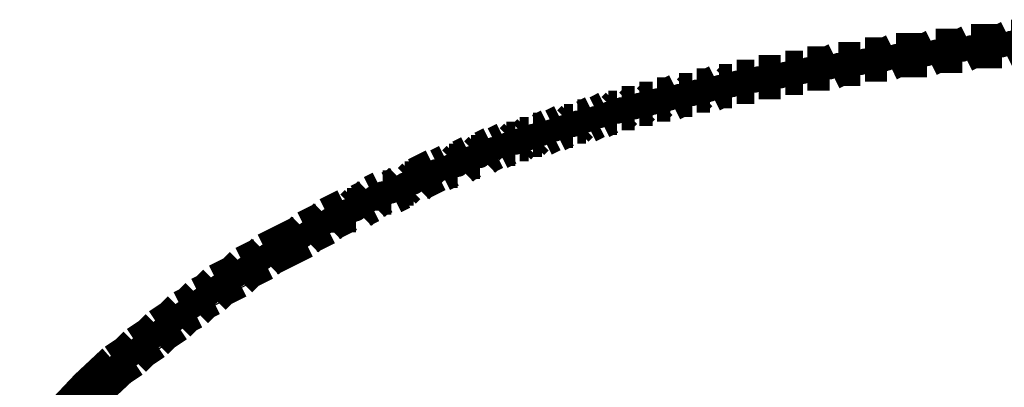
# Model space of a CAD drawing. Extents: x -0.07 to 0.95, y -0.15 to 2.1.
# Tile 18 of 30: x 0.3211 to 0.34335, y 1.5398 to 1.5481. Entities that reach past the tile are written whole.
import ezdxf

# ---------------------------------------------------------------- set-up
doc = ezdxf.new("R2010")
doc.units = 0
doc.layers.get('0').update_dxf_attribs({"linetype": 'CONTINUOUS'})
doc.layers.add('gto', color=2, linetype='CONTINUOUS')

# ---------------------------------------------------------------- blocks, each defined once
blk = doc.blocks.new('D43')
at = {"const_width": 0.00025}
blk.add_lwpolyline([(-0.000125, 0, 1), (0.000125, 0, 1)], format="xyb", close=True, dxfattribs=at)

msp = doc.modelspace()

# ---------------------------------------------------------------- linework, layer by layer
at = {"layer": 'gto', "color": 2, "const_width": 0.001}
for points in [[(0.3424, 1.5474), (0.3426, 1.5475)], [(0.3426, 1.5475), (0.3428, 1.5475)], [(0.3428, 1.5475), (0.343, 1.5475)], [(0.343, 1.5475), (0.3431, 1.5475)], [(0.3431, 1.5475), (0.3433, 1.5475)], [(0.3433, 1.5475), (0.3435, 1.5476)], [(0.3435, 1.5476), (0.3437, 1.5476)], [(0.3437, 1.5476), (0.3439, 1.5476)], [(0.3407, 1.5472), (0.3409, 1.5473)], [(0.3409, 1.5473), (0.3411, 1.5473)], [(0.3411, 1.5473), (0.3412, 1.5473)], [(0.3412, 1.5473), (0.3414, 1.5473)], [(0.3414, 1.5473), (0.3416, 1.5473)], [(0.3416, 1.5473), (0.3418, 1.5474)], [(0.3418, 1.5474), (0.3419, 1.5474)], [(0.3419, 1.5474), (0.3421, 1.5474)], [(0.3421, 1.5474), (0.3423, 1.5474)], [(0.3423, 1.5474), (0.3424, 1.5474)], [(0.3388, 1.5469), (0.3389, 1.547)], [(0.3389, 1.547), (0.3391, 1.547)], [(0.3391, 1.547), (0.3392, 1.547)], [(0.3392, 1.547), (0.3394, 1.547)], [(0.3394, 1.547), (0.3396, 1.5471)], [(0.3396, 1.5471), (0.3397, 1.5471)], [(0.3397, 1.5471), (0.3399, 1.5471)], [(0.3399, 1.5471), (0.3401, 1.5471)], [(0.3401, 1.5471), (0.3402, 1.5472)], [(0.3402, 1.5472), (0.3404, 1.5472)], [(0.3404, 1.5472), (0.3406, 1.5472)], [(0.3406, 1.5472), (0.3407, 1.5472)], [(0.3377, 1.5467), (0.3378, 1.5468)], [(0.3378, 1.5468), (0.338, 1.5468)], [(0.338, 1.5468), (0.3381, 1.5468)], [(0.3381, 1.5468), (0.3383, 1.5468)], [(0.3383, 1.5468), (0.3384, 1.5469)], [(0.3384, 1.5469), (0.3386, 1.5469)], [(0.3386, 1.5469), (0.3388, 1.5469)], [(0.3367, 1.5465), (0.3369, 1.5466)], [(0.3369, 1.5466), (0.337, 1.5466)], [(0.337, 1.5466), (0.3372, 1.5466)], [(0.3372, 1.5466), (0.3373, 1.5467)], [(0.3373, 1.5467), (0.3375, 1.5467)], [(0.3375, 1.5467), (0.3377, 1.5467)], [(0.3358, 1.5463), (0.336, 1.5464)], [(0.336, 1.5464), (0.3361, 1.5464)], [(0.3361, 1.5464), (0.3363, 1.5464)], [(0.3363, 1.5464), (0.3364, 1.5465)], [(0.3364, 1.5465), (0.3366, 1.5465)], [(0.3366, 1.5465), (0.3367, 1.5465)], [(0.3346, 1.546), (0.3347, 1.5461)], [(0.3347, 1.5461), (0.3349, 1.5461)], [(0.3349, 1.5461), (0.335, 1.5461)], [(0.335, 1.5461), (0.3351, 1.5462)], [(0.3351, 1.5462), (0.3352, 1.5462)], [(0.3352, 1.5462), (0.3354, 1.5462)], [(0.3354, 1.5462), (0.3355, 1.5463)], [(0.3355, 1.5463), (0.3357, 1.5463)], [(0.3357, 1.5463), (0.3358, 1.5463)], [(0.3339, 1.5458), (0.3341, 1.5459)], [(0.3341, 1.5459), (0.3342, 1.5459)], [(0.3342, 1.5459), (0.3344, 1.546)], [(0.3344, 1.546), (0.3346, 1.546)], [(0.3332, 1.5456), (0.3334, 1.5457)], [(0.3334, 1.5457), (0.3336, 1.5457)], [(0.3336, 1.5457), (0.3337, 1.5458)], [(0.3337, 1.5458), (0.3339, 1.5458)], [(0.3326, 1.5454), (0.3327, 1.5455)], [(0.3327, 1.5455), (0.3329, 1.5455)], [(0.3329, 1.5455), (0.3331, 1.5456)], [(0.3331, 1.5456), (0.3332, 1.5456)], [(0.3319, 1.5452), (0.3321, 1.5453)], [(0.3321, 1.5453), (0.3323, 1.5453)], [(0.3323, 1.5453), (0.3324, 1.5454)], [(0.3324, 1.5454), (0.3326, 1.5454)], [(0.3311, 1.5449), (0.3313, 1.545)], [(0.3313, 1.545), (0.3315, 1.545)], [(0.3315, 1.545), (0.3316, 1.5451)], [(0.3316, 1.5451), (0.3318, 1.5452)], [(0.3318, 1.5452), (0.3319, 1.5452)], [(0.3306, 1.5447), (0.3308, 1.5448)], [(0.3308, 1.5448), (0.331, 1.5448)], [(0.331, 1.5448), (0.3311, 1.5449)], [(0.3301, 1.5445), (0.3303, 1.5446)], [(0.3303, 1.5446), (0.3305, 1.5447)], [(0.3305, 1.5447), (0.3306, 1.5447)], [(0.3297, 1.5443), (0.3298, 1.5444)], [(0.3298, 1.5444), (0.33, 1.5444)], [(0.33, 1.5444), (0.3301, 1.5445)], [(0.329, 1.544), (0.3291, 1.5441)], [(0.3291, 1.5441), (0.3293, 1.5442)], [(0.3293, 1.5442), (0.3295, 1.5442)], [(0.3295, 1.5442), (0.3297, 1.5443)], [(0.3287, 1.5438), (0.3288, 1.5439)], [(0.3288, 1.5439), (0.329, 1.544)], [(0.3281, 1.5436), (0.3283, 1.5437)], [(0.3283, 1.5437), (0.3285, 1.5438)], [(0.3285, 1.5438), (0.3287, 1.5438)], [(0.3278, 1.5434), (0.328, 1.5435)], [(0.328, 1.5435), (0.3281, 1.5436)], [(0.3275, 1.5432), (0.3276, 1.5433)], [(0.3276, 1.5433), (0.3278, 1.5434)], [(0.3269, 1.5429), (0.3271, 1.543)], [(0.3271, 1.543), (0.3273, 1.5431)], [(0.3273, 1.5431), (0.3275, 1.5432)], [(0.3266, 1.5427), (0.3267, 1.5428)], [(0.3267, 1.5428), (0.3269, 1.5429)], [(0.3262, 1.5425), (0.3264, 1.5426)], [(0.3264, 1.5426), (0.3266, 1.5427)], [(0.326, 1.5423), (0.3262, 1.5425)], [(0.3254, 1.5419), (0.3256, 1.5421)], [(0.3256, 1.5421), (0.3258, 1.5422)], [(0.3258, 1.5422), (0.326, 1.5423)], [(0.3252, 1.5418), (0.3254, 1.5419)], [(0.325, 1.5416), (0.3252, 1.5418)], [(0.3246, 1.5413), (0.3248, 1.5415)], [(0.3248, 1.5415), (0.325, 1.5416)], [(0.3243, 1.5411), (0.3246, 1.5413)], [(0.3241, 1.5409), (0.3243, 1.5411)], [(0.3238, 1.5407), (0.3241, 1.5409)], [(0.3236, 1.5405), (0.3238, 1.5407)], [(0.3233, 1.5403), (0.3236, 1.5405)], [(0.3233, 1.5403), (0.3233, 1.5403)], [(0.3233, 1.5403), (0.3233, 1.5403)]]:
    msp.add_lwpolyline(points, dxfattribs=at)
at = {"layer": 'gto', "color": 2}
for points in [[(0.3434, 1.5473), (0.3432, 1.5473), (0.3432, 1.5473), (0.3432, 1.5473), (0.343, 1.5472), (0.343, 1.5472), (0.343, 1.5472), (0.3428, 1.5472), (0.3428, 1.5472), (0.3426, 1.5472), (0.3426, 1.5472), (0.3426, 1.5472), (0.3425, 1.5472), (0.3425, 1.5472), (0.3425, 1.5472), (0.3425, 1.5472), (0.3425, 1.5472), (0.3425, 1.5472), (0.3425, 1.5472), (0.3425, 1.5472), (0.3423, 1.5472), (0.3423, 1.5472), (0.3423, 1.5472), (0.3423, 1.5472), (0.3423, 1.5472), (0.3423, 1.5472), (0.3421, 1.5471), (0.3421, 1.5471), (0.342, 1.5471), (0.342, 1.5471), (0.3418, 1.5471), (0.3418, 1.5471), (0.3418, 1.5471), (0.3418, 1.5471), (0.3418, 1.5471), (0.3418, 1.5471), (0.3418, 1.5471), (0.3416, 1.5471), (0.3416, 1.5471), (0.3416, 1.5471), (0.3416, 1.5471), (0.3416, 1.5471), (0.3416, 1.5471), (0.3416, 1.5471), (0.3416, 1.5471), (0.3414, 1.5471), (0.3414, 1.5471), (0.3414, 1.5471), (0.3414, 1.5471), (0.3414, 1.5471), (0.3414, 1.5471), (0.3414, 1.5471), (0.3414, 1.5471), (0.3414, 1.5471), (0.3414, 1.5471), (0.3414, 1.5471), (0.3413, 1.547), (0.3413, 1.547), (0.3413, 1.547), (0.3411, 1.547), (0.3411, 1.547), (0.3409, 1.547), (0.3409, 1.547), (0.3408, 1.547), (0.3408, 1.547), (0.3406, 1.5469), (0.3406, 1.5469), (0.3404, 1.5469), (0.3404, 1.5469), (0.3403, 1.5469), (0.3403, 1.5469), (0.3401, 1.5469), (0.3401, 1.5469), (0.3399, 1.5469), (0.3399, 1.5469), (0.3398, 1.5468), (0.3398, 1.5468), (0.3398, 1.5468), (0.3398, 1.5468), (0.3398, 1.5468), (0.3398, 1.5468), (0.3398, 1.5468), (0.3398, 1.5468), (0.3398, 1.5468), (0.3398, 1.5468), (0.3398, 1.5468), (0.3398, 1.5468), (0.3398, 1.5468), (0.3398, 1.5468), (0.3398, 1.5468), (0.3396, 1.5468), (0.3396, 1.5468), (0.3396, 1.5468), (0.3396, 1.5468), (0.3396, 1.5468), (0.3396, 1.5468), (0.3394, 1.5468), (0.3394, 1.5468), (0.3393, 1.5468), (0.3393, 1.5468), (0.3391, 1.5467), (0.3391, 1.5467), (0.3391, 1.5467), (0.339, 1.5467), (0.339, 1.5467), (0.339, 1.5467), (0.339, 1.5467), (0.3388, 1.5467), (0.3388, 1.5467), (0.3388, 1.5467), (0.3386, 1.5466), (0.3386, 1.5466), (0.3386, 1.5466), (0.3385, 1.5466), (0.3385, 1.5466), (0.3385, 1.5466), (0.3385, 1.5466), (0.3385, 1.5466), (0.3385, 1.5466), (0.3385, 1.5466), (0.3385, 1.5466), (0.3385, 1.5466), (0.3385, 1.5466), (0.3385, 1.5466), (0.3385, 1.5466), (0.3385, 1.5466), (0.3385, 1.5466), (0.3385, 1.5466), (0.3385, 1.5466), (0.3385, 1.5466), (0.3383, 1.5466), (0.3383, 1.5466), (0.3383, 1.5466), (0.3382, 1.5466), (0.3382, 1.5466), (0.3382, 1.5466), (0.338, 1.5465), (0.338, 1.5465), (0.3379, 1.5465), (0.3379, 1.5465), (0.3377, 1.5465), (0.3377, 1.5465), (0.3375, 1.5464), (0.3375, 1.5464), (0.3374, 1.5464), (0.3374, 1.5464), (0.3374, 1.5464), (0.3374, 1.5464), (0.3374, 1.5464), (0.3374, 1.5464), (0.3372, 1.5464), (0.3372, 1.5464), (0.3371, 1.5463), (0.3371, 1.5463), (0.3369, 1.5463), (0.3369, 1.5463), (0.3368, 1.5463), (0.3368, 1.5463), (0.3368, 1.5463), (0.3366, 1.5462), (0.3366, 1.5462), (0.3366, 1.5462), (0.3365, 1.5462), (0.3365, 1.5462), (0.3363, 1.5462), (0.3363, 1.5462), (0.3363, 1.5462), (0.3362, 1.5461), (0.3362, 1.5461), (0.336, 1.5461), (0.336, 1.5461), (0.3359, 1.5461), (0.3359, 1.5461), (0.3357, 1.546), (0.3357, 1.546), (0.3356, 1.546), (0.3356, 1.546), (0.3355, 1.546), (0.3355, 1.546), (0.3353, 1.5459), (0.3353, 1.5459), (0.3353, 1.5459), (0.3352, 1.5459), (0.3352, 1.5459), (0.3352, 1.5459), (0.3352, 1.5459), (0.3352, 1.5459), (0.3352, 1.5459), (0.335, 1.5459), (0.335, 1.5459), (0.335, 1.5459), (0.335, 1.5459), (0.335, 1.5459), (0.335, 1.5459), (0.335, 1.5459), (0.335, 1.5459), (0.335, 1.5459), (0.335, 1.5459), (0.335, 1.5459), (0.335, 1.5459), (0.335, 1.5459), (0.335, 1.5459), (0.335, 1.5459), (0.335, 1.5459), (0.335, 1.5459), (0.335, 1.5459), (0.335, 1.5459), (0.335, 1.5459), (0.335, 1.5459), (0.335, 1.5459), (0.335, 1.5459), (0.335, 1.5459), (0.335, 1.5459), (0.335, 1.5459), (0.335, 1.5459), (0.335, 1.5459), (0.335, 1.5459), (0.335, 1.5459), (0.335, 1.5459), (0.335, 1.5459), (0.3348, 1.5458), (0.3348, 1.5458), (0.3346, 1.5458), (0.3346, 1.5458), (0.3345, 1.5457), (0.3345, 1.5457), (0.3343, 1.5457), (0.3343, 1.5457), (0.3343, 1.5457), (0.3343, 1.5457), (0.3343, 1.5457), (0.3343, 1.5457), (0.3343, 1.5457), (0.3343, 1.5457), (0.3343, 1.5457), (0.3343, 1.5457), (0.3343, 1.5457), (0.3341, 1.5456), (0.3341, 1.5456), (0.3341, 1.5456), (0.3341, 1.5456), (0.3341, 1.5456), (0.334, 1.5456), (0.334, 1.5456), (0.334, 1.5456), (0.3338, 1.5455), (0.3338, 1.5455), (0.3338, 1.5455), (0.3338, 1.5455), (0.3336, 1.5455), (0.3336, 1.5455), (0.3335, 1.5454), (0.3335, 1.5454), (0.3335, 1.5454), (0.3335, 1.5454), (0.3335, 1.5454), (0.3335, 1.5454), (0.3335, 1.5454), (0.3333, 1.5454), (0.3333, 1.5454), (0.3333, 1.5454), (0.3331, 1.5453), (0.3331, 1.5453), (0.3331, 1.5453), (0.3331, 1.5453), (0.3331, 1.5453), (0.3331, 1.5453), (0.3331, 1.5453), (0.3331, 1.5453), (0.3331, 1.5453), (0.3331, 1.5453), (0.333, 1.5453), (0.333, 1.5453), (0.333, 1.5453), (0.333, 1.5453), (0.333, 1.5453), (0.333, 1.5453), (0.333, 1.5453), (0.3328, 1.5452), (0.3328, 1.5452), (0.3328, 1.5452), (0.3328, 1.5452), (0.3328, 1.5452), (0.3328, 1.5452), (0.3328, 1.5452), (0.3328, 1.5452), (0.3328, 1.5452), (0.3327, 1.5452), (0.3327, 1.5452), (0.3325, 1.5451), (0.3323, 1.5451), (0.3323, 1.5451), (0.3322, 1.545), (0.3322, 1.545), (0.3322, 1.545), (0.332, 1.545), (0.332, 1.545), (0.332, 1.545), (0.3319, 1.5449), (0.3319, 1.5449), (0.3317, 1.5449), (0.3317, 1.5449), (0.3315, 1.5448), (0.3315, 1.5448), (0.3314, 1.5447), (0.3314, 1.5447), (0.3314, 1.5447), (0.3314, 1.5447), (0.3314, 1.5447), (0.3314, 1.5447), (0.3314, 1.5447), (0.3312, 1.5447), (0.3312, 1.5447), (0.3312, 1.5447), (0.3312, 1.5447), (0.3312, 1.5447), (0.3312, 1.5447), (0.3312, 1.5447), (0.3312, 1.5447), (0.3312, 1.5447), (0.3312, 1.5447), (0.3312, 1.5447), (0.3312, 1.5447), (0.3312, 1.5447), (0.3312, 1.5447), (0.3311, 1.5446), (0.3311, 1.5446), (0.3311, 1.5446), (0.3311, 1.5446), (0.3311, 1.5446), (0.331, 1.5446), (0.331, 1.5446), (0.331, 1.5446), (0.331, 1.5446), (0.331, 1.5446), (0.3311, 1.5446), (0.331, 1.5446), (0.331, 1.5446), (0.331, 1.5446), (0.331, 1.5446), (0.331, 1.5446), (0.331, 1.5446), (0.331, 1.5446), (0.331, 1.5446), (0.331, 1.5446), (0.331, 1.5446), (0.3309, 1.5445), (0.3309, 1.5445), (0.3307, 1.5445), (0.3306, 1.5444), (0.3306, 1.5444), (0.3304, 1.5443), (0.3304, 1.5443), (0.3304, 1.5443), (0.3302, 1.5443), (0.3302, 1.5443), (0.3302, 1.5443), (0.3302, 1.5443), (0.3302, 1.5443), (0.3302, 1.5443), (0.3302, 1.5443), (0.3301, 1.5442), (0.3301, 1.5442), (0.3301, 1.5442), (0.3301, 1.5442), (0.3301, 1.5442), (0.3301, 1.5442), (0.3301, 1.5442), (0.3299, 1.5441), (0.3299, 1.5441), (0.3299, 1.5441), (0.3299, 1.5441), (0.3299, 1.5441), (0.3299, 1.5441), (0.3299, 1.5441), (0.3299, 1.5441), (0.3299, 1.5441), (0.3299, 1.5441), (0.3298, 1.5441), (0.3298, 1.5441), (0.3298, 1.5441), (0.3298, 1.5441), (0.3298, 1.5441), (0.3298, 1.5441), (0.3298, 1.5441), (0.3298, 1.5441), (0.3298, 1.5441), (0.3298, 1.5441), (0.3296, 1.544), (0.3296, 1.544), (0.3296, 1.544), (0.3296, 1.544), (0.3296, 1.544), (0.3296, 1.544), (0.3296, 1.544), (0.3296, 1.544), (0.3296, 1.544), (0.3296, 1.544), (0.3296, 1.544), (0.3296, 1.544), (0.3296, 1.544), (0.3296, 1.544), (0.3296, 1.544), (0.3296, 1.544), (0.3296, 1.544), (0.3296, 1.544), (0.3294, 1.5439), (0.3294, 1.5439), (0.3294, 1.5439), (0.3293, 1.5438), (0.3293, 1.5438), (0.3291, 1.5438), (0.3291, 1.5438), (0.3289, 1.5437), (0.3289, 1.5437), (0.3288, 1.5436), (0.3288, 1.5436), (0.3288, 1.5436), (0.3286, 1.5435), (0.3286, 1.5435), (0.3286, 1.5435), (0.3284, 1.5434), (0.3284, 1.5434), (0.3283, 1.5433), (0.3283, 1.5433), (0.3281, 1.5433), (0.3281, 1.5433), (0.3281, 1.5433), (0.3279, 1.5432), (0.3279, 1.5432), (0.3279, 1.5432), (0.3279, 1.5432), (0.3278, 1.5431), (0.3278, 1.5431), (0.3278, 1.5431), (0.3278, 1.5431), (0.3278, 1.5431), (0.3278, 1.5431), (0.3278, 1.5431), (0.3278, 1.5431), (0.3278, 1.5431), (0.3278, 1.5431), (0.3278, 1.5431), (0.3278, 1.5431), (0.3278, 1.5431), (0.3278, 1.5431), (0.3278, 1.5431), (0.3278, 1.5431), (0.3278, 1.5431), (0.3278, 1.5431), (0.3278, 1.5431), (0.3278, 1.5431), (0.3278, 1.5431), (0.3278, 1.5431), (0.3278, 1.5431), (0.3276, 1.543), (0.3276, 1.543), (0.3276, 1.543), (0.3274, 1.5429), (0.3272, 1.5428), (0.3272, 1.5428), (0.3272, 1.5428), (0.3272, 1.5428), (0.3272, 1.5428), (0.3272, 1.5428), (0.3272, 1.5428), (0.3271, 1.5427), (0.3271, 1.5427), (0.3271, 1.5427), (0.3271, 1.5427), (0.3271, 1.5427), (0.3271, 1.5427), (0.3271, 1.5427), (0.3269, 1.5426), (0.3269, 1.5426), (0.3269, 1.5426), (0.3267, 1.5425), (0.3267, 1.5425), (0.3267, 1.5425), (0.3267, 1.5425), (0.3267, 1.5425), (0.3267, 1.5425), (0.3267, 1.5425), (0.3267, 1.5425), (0.3267, 1.5425), (0.3267, 1.5425), (0.3267, 1.5425), (0.3267, 1.5425), (0.3267, 1.5425), (0.3265, 1.5424), (0.3265, 1.5424), (0.3265, 1.5424), (0.3265, 1.5423), (0.3265, 1.5424), (0.3265, 1.5423), (0.3265, 1.5423), (0.3265, 1.5423), (0.3265, 1.5423), (0.3265, 1.5423), (0.3265, 1.5423), (0.3263, 1.5422), (0.3263, 1.5422), (0.3263, 1.5422), (0.3263, 1.5422), (0.3263, 1.5422), (0.3263, 1.5422), (0.3263, 1.5422), (0.3263, 1.5422), (0.3263, 1.5422), (0.3263, 1.5422), (0.3263, 1.5422), (0.3263, 1.5422), (0.3263, 1.5422), (0.3262, 1.5421), (0.3262, 1.5421), (0.3262, 1.5421), (0.3262, 1.5421), (0.3262, 1.5421), (0.3262, 1.5421), (0.3262, 1.5421), (0.326, 1.542), (0.326, 1.542), (0.3258, 1.5419), (0.3256, 1.5417), (0.3256, 1.5417), (0.3256, 1.5417), (0.3256, 1.5417), (0.3256, 1.5417), (0.3256, 1.5417), (0.3254, 1.5416), (0.3254, 1.5416), (0.3251, 1.5414), (0.3249, 1.5413), (0.3249, 1.5413), (0.3247, 1.5411), (0.3245, 1.5409), (0.3245, 1.5409), (0.3245, 1.5409), (0.3243, 1.5407), (0.3243, 1.5407), (0.3243, 1.5407), (0.3243, 1.5407), (0.3243, 1.5407), (0.324, 1.5405), (0.3237, 1.5403), (0.3235, 1.5401), (0.3235, 1.5401), (0.3235, 1.5401), (0.3235, 1.5401), (0.3235, 1.5401), (0.3235, 1.5401), (0.3235, 1.5401), (0.3235, 1.5401), (0.3235, 1.5401), (0.3235, 1.5401), (0.3235, 1.5401), (0.3235, 1.5401), (0.3233, 1.5399), (0.3228, 1.5394)], [(0.3414, 1.5471), (0.3414, 1.5471), (0.3414, 1.5471), (0.3414, 1.5471), (0.3414, 1.5471), (0.3414, 1.5471), (0.3414, 1.5471), (0.3414, 1.5471)], [(0.3414, 1.5471), (0.3414, 1.5471), (0.3414, 1.5471), (0.3414, 1.5471), (0.3414, 1.5471), (0.3414, 1.5471)], [(0.3416, 1.5471), (0.3416, 1.5471), (0.3416, 1.5471), (0.3416, 1.5471), (0.3416, 1.5471), (0.3416, 1.5471), (0.3416, 1.5471)], [(0.3425, 1.5472), (0.3425, 1.5472), (0.3425, 1.5472), (0.3425, 1.5472), (0.3425, 1.5472), (0.3425, 1.5472), (0.3425, 1.5472)], [(0.3385, 1.5466), (0.3385, 1.5466), (0.3385, 1.5466), (0.3385, 1.5466)], [(0.339, 1.5467), (0.339, 1.5467), (0.339, 1.5467), (0.339, 1.5467), (0.339, 1.5467), (0.339, 1.5467)], [(0.339, 1.5467), (0.339, 1.5467), (0.339, 1.5467), (0.339, 1.5467), (0.339, 1.5467)], [(0.339, 1.5467), (0.339, 1.5467), (0.339, 1.5467), (0.339, 1.5467)], [(0.339, 1.5467), (0.339, 1.5467), (0.339, 1.5467), (0.339, 1.5467)], [(0.339, 1.5467), (0.339, 1.5467), (0.339, 1.5467), (0.339, 1.5467)], [(0.338, 1.5465), (0.338, 1.5465), (0.338, 1.5465), (0.338, 1.5465)], [(0.338, 1.5465), (0.338, 1.5465), (0.338, 1.5465), (0.338, 1.5465)], [(0.3362, 1.5461), (0.3362, 1.5461), (0.3362, 1.5461), (0.3362, 1.5461)], [(0.3362, 1.5461), (0.3362, 1.5461), (0.3362, 1.5461), (0.3362, 1.5461), (0.3362, 1.5461)], [(0.3362, 1.5461), (0.3362, 1.5461), (0.3362, 1.5461), (0.3362, 1.5461)], [(0.3362, 1.5461), (0.3362, 1.5461), (0.3362, 1.5461), (0.3362, 1.5461)], [(0.335, 1.5459), (0.335, 1.5459), (0.335, 1.5459), (0.335, 1.5459), (0.335, 1.5459), (0.335, 1.5459)], [(0.335, 1.5459), (0.335, 1.5459), (0.335, 1.5459), (0.335, 1.5459), (0.335, 1.5459), (0.335, 1.5459), (0.335, 1.5459), (0.335, 1.5459)], [(0.335, 1.5459), (0.335, 1.5459), (0.335, 1.5459), (0.335, 1.5459)], [(0.3352, 1.5459), (0.3352, 1.5459), (0.3352, 1.5459), (0.3352, 1.5459)], [(0.3352, 1.5459), (0.3352, 1.5459), (0.3352, 1.5459), (0.3352, 1.5459), (0.3352, 1.5459), (0.3352, 1.5459)], [(0.3338, 1.5455), (0.3338, 1.5455), (0.3338, 1.5455), (0.3338, 1.5455)], [(0.3338, 1.5455), (0.3338, 1.5455), (0.3338, 1.5455), (0.3338, 1.5455), (0.3338, 1.5455)], [(0.3338, 1.5455), (0.3338, 1.5455), (0.3338, 1.5455), (0.3338, 1.5455), (0.3338, 1.5455)], [(0.3341, 1.5456), (0.3341, 1.5456), (0.3341, 1.5456), (0.3341, 1.5456), (0.3341, 1.5456), (0.3341, 1.5456)], [(0.3341, 1.5456), (0.3341, 1.5456), (0.3341, 1.5456), (0.3341, 1.5456)], [(0.3341, 1.5456), (0.3341, 1.5456), (0.3341, 1.5456), (0.3341, 1.5456), (0.3341, 1.5456)], [(0.3343, 1.5457), (0.3343, 1.5457), (0.3343, 1.5457), (0.3343, 1.5457)], [(0.3331, 1.5453), (0.3331, 1.5453), (0.3331, 1.5453), (0.3331, 1.5453), (0.3331, 1.5453), (0.3331, 1.5453)], [(0.3331, 1.5453), (0.3331, 1.5453), (0.3331, 1.5453), (0.3331, 1.5453)], [(0.3331, 1.5453), (0.3331, 1.5453), (0.3331, 1.5453), (0.3331, 1.5453)], [(0.3328, 1.5452), (0.3328, 1.5452), (0.3328, 1.5452), (0.3328, 1.5452), (0.3328, 1.5452)], [(0.3328, 1.5452), (0.3328, 1.5452), (0.3328, 1.5452), (0.3328, 1.5452)], [(0.3328, 1.5452), (0.3328, 1.5452), (0.3328, 1.5452), (0.3328, 1.5452)], [(0.3328, 1.5452), (0.3328, 1.5452), (0.3328, 1.5452), (0.3328, 1.5452)], [(0.3328, 1.5452), (0.3328, 1.5452), (0.3328, 1.5452), (0.3328, 1.5452)], [(0.331, 1.5446), (0.331, 1.5446), (0.331, 1.5446), (0.331, 1.5446)], [(0.3312, 1.5447), (0.3312, 1.5447), (0.3312, 1.5447), (0.3312, 1.5447)], [(0.3309, 1.5445), (0.3309, 1.5445), (0.3309, 1.5445), (0.3309, 1.5445)], [(0.3309, 1.5445), (0.3309, 1.5445), (0.3309, 1.5445), (0.3309, 1.5445), (0.3309, 1.5445)], [(0.3309, 1.5445), (0.3309, 1.5445), (0.3309, 1.5445), (0.3309, 1.5445), (0.3309, 1.5445), (0.3309, 1.5445)], [(0.3298, 1.5441), (0.3298, 1.5441), (0.3298, 1.5441), (0.3298, 1.5441)], [(0.3298, 1.5441), (0.3298, 1.5441), (0.3298, 1.5441), (0.3298, 1.5441)], [(0.3298, 1.5441), (0.3298, 1.5441), (0.3298, 1.5441), (0.3298, 1.5441)], [(0.3278, 1.5431), (0.3278, 1.5431), (0.3278, 1.5431), (0.3278, 1.5431)], [(0.3278, 1.5431), (0.3278, 1.5431), (0.3278, 1.5431), (0.3278, 1.5431)], [(0.3279, 1.5432), (0.3279, 1.5432), (0.3279, 1.5432), (0.3279, 1.5432), (0.3279, 1.5432)], [(0.3271, 1.5427), (0.3271, 1.5427), (0.3271, 1.5427), (0.3271, 1.5427)], [(0.3271, 1.5427), (0.3271, 1.5427), (0.3271, 1.5427), (0.3271, 1.5427)], [(0.3271, 1.5427), (0.3271, 1.5427), (0.3271, 1.5427), (0.3271, 1.5427)], [(0.3271, 1.5427), (0.3271, 1.5427), (0.3271, 1.5427), (0.3271, 1.5427), (0.3271, 1.5427)], [(0.3272, 1.5428), (0.3272, 1.5428), (0.3272, 1.5428), (0.3272, 1.5428), (0.3272, 1.5428)], [(0.3267, 1.5425), (0.3267, 1.5425), (0.3267, 1.5425), (0.3267, 1.5425), (0.3267, 1.5425), (0.3267, 1.5425), (0.3267, 1.5425)], [(0.3267, 1.5425), (0.3267, 1.5425), (0.3267, 1.5425), (0.3267, 1.5425), (0.3267, 1.5425), (0.3267, 1.5425)], [(0.3263, 1.5422), (0.3263, 1.5422), (0.3263, 1.5422), (0.3263, 1.5422), (0.3263, 1.5422)], [(0.3263, 1.5422), (0.3263, 1.5422), (0.3263, 1.5422), (0.3263, 1.5422), (0.3263, 1.5422), (0.3263, 1.5422)], [(0.3265, 1.5423), (0.3265, 1.5423), (0.3265, 1.5423), (0.3265, 1.5423)], [(0.3254, 1.5416), (0.3254, 1.5416), (0.3254, 1.5416), (0.3254, 1.5416)], [(0.3254, 1.5416), (0.3254, 1.5416), (0.3254, 1.5416), (0.3254, 1.5416), (0.3254, 1.5416), (0.3254, 1.5416), (0.3254, 1.5416)], [(0.3254, 1.5416), (0.3254, 1.5416), (0.3254, 1.5416), (0.3254, 1.5416)], [(0.3235, 1.5401), (0.3235, 1.5401), (0.3235, 1.5401), (0.3235, 1.5401)], [(0.3235, 1.5401), (0.3235, 1.5401), (0.3235, 1.5401), (0.3235, 1.5401), (0.3235, 1.5401)], [(0.3235, 1.5401), (0.3235, 1.5401), (0.3235, 1.5401), (0.3235, 1.5401)], [(0.3235, 1.5401), (0.3235, 1.5401), (0.3235, 1.5401), (0.3235, 1.5401)]]:
    msp.add_lwpolyline(points, dxfattribs=at)
at = {"layer": 'gto', "color": 2, "const_width": 0.001}
msp.add_lwpolyline([(0.3233, 1.5403, 0.046397), (0.3216, 1.5385)], format="xyb", dxfattribs=at)

# ---------------------------------------------------------------- block references
at = {"layer": 'gto'}
for p in [(0.3426, 1.5475), (0.3428, 1.5475), (0.343, 1.5475), (0.3431, 1.5475), (0.3433, 1.5475), (0.3435, 1.5476), (0.3409, 1.5473), (0.3411, 1.5473), (0.3412, 1.5473), (0.3414, 1.5473), (0.3416, 1.5473), (0.3418, 1.5474), (0.3419, 1.5474), (0.3421, 1.5474), (0.3423, 1.5474), (0.3424, 1.5474), (0.3396, 1.5471), (0.3397, 1.5471), (0.3399, 1.5471), (0.3401, 1.5471), (0.3402, 1.5472), (0.3404, 1.5472), (0.3406, 1.5472), (0.3407, 1.5472), (0.3378, 1.5468), (0.338, 1.5468), (0.3381, 1.5468), (0.3383, 1.5468), (0.3384, 1.5469), (0.3386, 1.5469), (0.3388, 1.5469), (0.3389, 1.547), (0.3391, 1.547), (0.3392, 1.547), (0.3394, 1.547), (0.3369, 1.5466), (0.337, 1.5466), (0.3372, 1.5466), (0.3373, 1.5467), (0.3375, 1.5467), (0.3377, 1.5467), (0.336, 1.5464), (0.3361, 1.5464), (0.3363, 1.5464), (0.3364, 1.5465), (0.3366, 1.5465), (0.3367, 1.5465), (0.3351, 1.5462), (0.3352, 1.5462), (0.3354, 1.5462), (0.3355, 1.5463), (0.3357, 1.5463), (0.3358, 1.5463), (0.3344, 1.546), (0.3346, 1.546), (0.3347, 1.5461), (0.3349, 1.5461), (0.335, 1.5461), (0.3334, 1.5457), (0.3336, 1.5457), (0.3337, 1.5458), (0.3339, 1.5458), (0.3341, 1.5459), (0.3342, 1.5459), (0.3327, 1.5455), (0.3329, 1.5455), (0.3331, 1.5456), (0.3332, 1.5456), (0.3321, 1.5453), (0.3323, 1.5453), (0.3324, 1.5454), (0.3326, 1.5454), (0.3316, 1.5451), (0.3318, 1.5452), (0.3319, 1.5452), (0.3308, 1.5448), (0.331, 1.5448), (0.3311, 1.5449), (0.3313, 1.545), (0.3315, 1.545), (0.3303, 1.5446), (0.3305, 1.5447), (0.3306, 1.5447), (0.3298, 1.5444), (0.33, 1.5444), (0.3301, 1.5445), (0.3293, 1.5442), (0.3295, 1.5442), (0.3297, 1.5443), (0.329, 1.544), (0.3291, 1.5441), (0.3283, 1.5437), (0.3285, 1.5438), (0.3287, 1.5438), (0.3288, 1.5439), (0.328, 1.5435), (0.3281, 1.5436), (0.3276, 1.5433), (0.3278, 1.5434), (0.3273, 1.5431), (0.3275, 1.5432), (0.3267, 1.5428), (0.3269, 1.5429), (0.3271, 1.543), (0.3264, 1.5426), (0.3266, 1.5427), (0.3262, 1.5425), (0.3258, 1.5422), (0.326, 1.5423), (0.3254, 1.5419), (0.3256, 1.5421), (0.3252, 1.5418), (0.3248, 1.5415), (0.325, 1.5416), (0.3246, 1.5413), (0.3243, 1.5411), (0.3241, 1.5409), (0.3238, 1.5407), (0.3236, 1.5405), (0.3233, 1.5403), (0.3233, 1.5403), (0.3233, 1.5403), (0.3233, 1.5403)]:
    msp.add_blockref('D43', p, dxfattribs=at)

doc.saveas('drawing.dxf')
